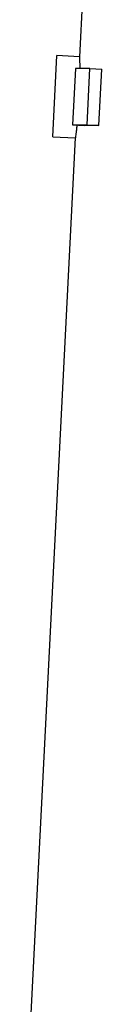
# Model space of a CAD drawing. Header units: millimetres. Extents: x 1864 to 4100, y 1333 to 4508.
# Tile 8 of 19: x 1961 to 2028, y 2445 to 3318. Entities that reach past the tile are written whole.
import ezdxf

# ---------------------------------------------------------------- set-up
doc = ezdxf.new("R2010")
doc.units = ezdxf.units.MM
doc.header["$LTSCALE"] = 2

msp = doc.modelspace()

# ---------------------------------------------------------------- linework, layer by layer
at = {"color": 7, "linetype": 'Continuous', "lineweight": 25}
for p, q in [((2025.14, 3618.33), (2008.21, 3284.64)), ((1984.6, 3213.87), (1988.25, 3285.78)), ((2008.23, 3284.76), (1988.25, 3285.78)), ((2004.61, 3274.25), (2002.16, 3224.31)), ((2017.55, 3274.25), (2004.61, 3274.25)), ((2015.1, 3224.31), (2017.55, 3274.25)), ((2017.55, 3274.25), (2027.98, 3273.7)), ((2025.53, 3223.77), (2027.98, 3273.7)), ((2002.16, 3224.31), (2015.1, 3224.31)), ((2002.16, 3224.31), (2012.59, 3223.77)), ((2006.03, 3224.11), (2005.99, 3223.7)), ((2015.1, 3224.31), (2025.53, 3223.77)), ((2004.58, 3212.95), (1961.12, 2356.33)), ((1984.6, 3213.87), (2004.58, 3212.86))]:
    msp.add_line(p, q, dxfattribs=at)
msp.add_ellipse((2392.1, 3204.17), major_axis=(387, -18.97), ratio=0.0131, start_param=2.815792, end_param=2.94508, dxfattribs=at)
for points, knots in [([(2008.23, 3284.64), (2008.23, 3284.65), (2008.22, 3284.69), (2008.27, 3283.59), (2008.35, 3281.55), (2008.44, 3278.44), (2008.51, 3275.95), (2008.53, 3274.33), (2008.53, 3274.25)], [0, 0, 0, 0, 0.1302903, 0.3418438, 0.5595173, 0.771384, 0.9893481, 1, 1, 1, 1]), ([(2005.99, 3223.7), (2005.82, 3222.34), (2005.49, 3219.59), (2005.08, 3216.49), (2004.77, 3214.25), (2004.59, 3213.01), (2004.59, 3212.96), (2004.59, 3212.95)], [0, 0, 0, 0, 0.208018, 0.422054, 0.630076, 0.844162, 1, 1, 1, 1])]:
    msp.add_open_spline(points, degree=3, knots=knots, dxfattribs=at)

doc.saveas('drawing.dxf')
